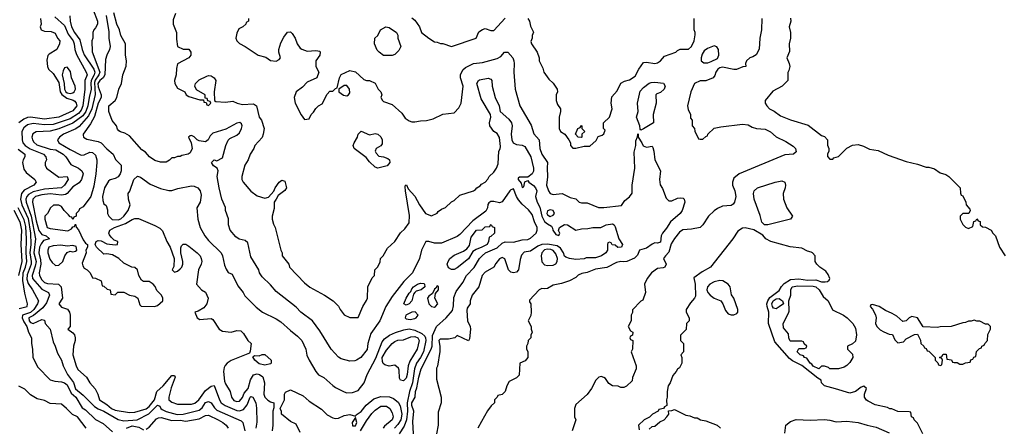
# Model space of a CAD drawing. Header units: inches. Extents: x 1793389 to 1900389, y 320802 to 470796.
# Tile 232 of 256: x 1841554 to 1848524, y 384276 to 387161. Entities that reach past the tile are written whole.
import ezdxf

# ---------------------------------------------------------------- set-up
doc = ezdxf.new("R2010")
doc.units = ezdxf.units.IN
doc.header["$MEASUREMENT"] = 0
doc.layers.add('B8348', color=7, linetype='Continuous')

msp = doc.modelspace()

# ---------------------------------------------------------------- linework, layer by layer
at = {"layer": 'B8348', "color": 2}
for points, elevation in [([(1842073, 387230), (1842104.9, 387150), (1842104, 387130), (1842090, 387102), (1842078, 387090), (1842071.3, 387070), (1842071, 387030), (1842064.7, 387010), (1842065.8, 386934.2), (1842120.2, 386790), (1842114.7, 386770), (1842088, 386732), (1842083.5, 386716.5), (1842088.6, 386631.4), (1842065, 386530), (1842040.8, 386479.2), (1841974.5, 386405.5), (1841951, 386389), (1841864.9, 386350), (1841836.3, 386330), (1841820.7, 386310), (1841830.8, 386290), (1841910, 386241.1), (1841990, 386202.8), (1842010, 386204.7), (1842050, 386222.8), (1842070, 386221), (1842090, 386202), (1842099.1, 386170), (1842099.1, 386150), (1842092, 386070), (1842077.7, 385982.2), (1842057.3, 385910), (1842003.6, 385836.4), (1841978, 385822), (1841972.7, 385807.3), (1841954, 385790), (1841954, 385770), (1841938, 385762), (1841930, 385746), (1841922, 385762), (1841910, 385766), (1841900.4, 385780.4), (1841868, 385810), (1841850, 385838), (1841830, 385848), (1841792.7, 385847.3), (1841771.6, 385828.4), (1841750, 385788), (1841732, 385770), (1841731.3, 385750), (1841747.3, 385690), (1841770, 385683.1), (1841894.6, 385665.4), (1841920.4, 385679.6), (1841930, 385694), (1841942, 385698), (1841950, 385714), (1841952.7, 385692.7), (1841970, 385674), (1842002, 385602), (1842019.6, 385579.6), (1842034, 385570), (1842034, 385550), (1842022, 385530), (1842024.7, 385510), (1841996.9, 385436.9), (1841999.8, 385419.8), (1842010, 385402), (1842032, 385390), (1842052, 385370), (1842070, 385334), (1842090, 385332), (1842130, 385312), (1842138, 385278), (1842150, 385274), (1842172.7, 385252.7), (1842194, 385250), (1842198, 385218), (1842230, 385214), (1842248.4, 385231.6), (1842290, 385232), (1842330, 385211), (1842370, 385204.7), (1842390.9, 385190.9), (1842403.6, 385143.6), (1842412.7, 385132.7), (1842508.9, 385131.1), (1842530, 385138), (1842568, 385170), (1842568, 385190), (1842558, 385210), (1842524.7, 385244.7), (1842513.6, 385273.6), (1842498, 385290), (1842470, 385308.7), (1842430, 385308), (1842416.4, 385316.4), (1842398, 385350), (1842388, 385390), (1842370, 385408), (1842348.4, 385408.4), (1842290, 385438), (1842255.3, 385470), (1842210, 385497.2), (1842170, 385504), (1842150, 385502), (1842098, 385550), (1842088, 385570), (1842095.3, 385590), (1842110, 385598.8), (1842130, 385594.8), (1842170, 385574.8), (1842230, 385566.8), (1842246, 385570), (1842248, 385590), (1842221.5, 385601.5), (1842201, 385621), (1842190, 385639), (1842185.1, 385650), (1842192.3, 385670), (1842225.2, 385690), (1842302, 385718), (1842350, 385747.3), (1842370, 385754.8), (1842394.4, 385754.4), (1842510, 385704.7), (1842545.4, 385685.4), (1842565.4, 385665.4), (1842594.8, 385590), (1842618.8, 385550), (1842647.3, 385470), (1842645.4, 385414.6), (1842634, 385390), (1842650, 385374), (1842670, 385382), (1842690, 385398), (1842702, 385410), (1842708.7, 385430), (1842709, 385450), (1842694, 385510), (1842694.6, 385545.4), (1842700.2, 385559.8), (1842710, 385572), (1842730, 385572), (1842750, 385558), (1842810, 385511), (1842830.4, 385490.4), (1842838.8, 385470), (1842842.8, 385450), (1842838.8, 385430), (1842820.7, 385390), (1842804.7, 385290), (1842842, 385250), (1842870, 385231.3), (1842888.2, 385190), (1842879.3, 385150), (1842858, 385122), (1842818, 385098), (1842794, 385090), (1842811.1, 385051.1), (1842830, 385038), (1842910, 385046.8), (1842919.9, 385039.9), (1842966.4, 384970), (1842990, 384956.5), (1843050, 384950.3), (1843090, 384962), (1843118.3, 384958.3), (1843139, 384939), (1843170, 384891.3), (1843191.3, 384870), (1843185.4, 384814.6), (1843179.8, 384800.2), (1843050, 384748), (1843023.1, 384730), (1843007.5, 384712.5), (1843001.6, 384698.4), (1842997.3, 384670), (1843003.2, 384603.2), (1843010, 384582.8), (1843044.9, 384530), (1843053.4, 384490), (1843070, 384466), (1843090, 384459.3), (1843110, 384461.6), (1843130, 384487.3), (1843142.7, 384517.3), (1843171.6, 384550), (1843188.6, 384611.4), (1843210, 384648.2), (1843234.9, 384654.9), (1843250.5, 384650.5), (1843274, 384634), (1843287.7, 384590), (1843283, 384510), (1843288.2, 384490), (1843310, 384467.3), (1843330, 384456), (1843354, 384450), (1843352.7, 384412.7), (1843346.8, 384390), (1843346.8, 384290), (1843340.7, 384250)], 222), ([(1844340.7, 384230), (1844335.9, 384315.9), (1844344.2, 384390), (1844329.3, 384430), (1844329.3, 384450), (1844353, 384490), (1844355.8, 384530), (1844365.4, 384554.6), (1844379.6, 384630), (1844396.5, 384690), (1844467.6, 384830), (1844472.6, 384850), (1844475.2, 384924.8), (1844504, 384990), (1844573.4, 385050), (1844616.8, 385103.2), (1844625.4, 385134.6), (1844626.4, 385193.6), (1844642.5, 385237.5), (1844690, 385301.2), (1844716.3, 385350), (1844770, 385406.6), (1844808.5, 385470), (1844826.7, 385490), (1844852.4, 385510), (1844932.9, 385547.1), (1844970, 385579.7), (1844990, 385589.7), (1845050, 385586.6), (1845110, 385602.4), (1845150, 385606), (1845170, 385614.3), (1845210.4, 385650), (1845218, 385670), (1845216.5, 385690), (1845197.4, 385730), (1845180.9, 385780.9), (1845155.2, 385815.2), (1845110, 385855.8), (1845085.6, 385885.6), (1845070.3, 385910), (1845050, 385962.8), (1845030, 385957.3), (1845022.7, 385950), (1844970, 385870.5), (1844950, 385865.7), (1844910, 385874.6), (1844890, 385874.3), (1844874.5, 385865.5), (1844867.2, 385852.8), (1844866.2, 385830), (1844854.7, 385805.3), (1844761.8, 385738.2), (1844670, 385641), (1844650, 385626), (1844540.4, 385579.6), (1844490, 385578), (1844450, 385591.3), (1844430, 385592), (1844399, 385530), (1844384, 385470), (1844334, 385370), (1844273.1, 385306.9), (1844190, 385201), (1844145.2, 385130), (1844103.7, 385030), (1844040.1, 384939.9), (1844019.5, 384870), (1844013.6, 384826.4), (1843969.1, 384770.9), (1843938, 384750), (1843925.4, 384745.4), (1843890, 384744.7), (1843830, 384761), (1843810, 384771.3), (1843758, 384830), (1843679.3, 384959.3), (1843626, 385030), (1843544.7, 385090), (1843510, 385126), (1843370, 385236), (1843330, 385284.7), (1843270, 385341), (1843251, 385370), (1843246, 385390), (1843190, 385482), (1843170, 385582), (1843150, 385598), (1843106.4, 385606.4), (1843083.5, 385623.5), (1843044.7, 385670), (1843032, 385710), (1843031.1, 385751.1), (1843011.3, 385810), (1843010.9, 385830.9), (1842984.7, 385890), (1842966, 385970), (1842951.3, 386050), (1842958, 386090), (1842950.9, 386110.9), (1842925.4, 386125.4), (1842912, 386150), (1842930, 386168), (1842950, 386162), (1842990, 386182), (1843013.4, 386270), (1843030, 386308.7), (1843040.5, 386319.5), (1843090, 386343.7), (1843110, 386359.3), (1843123.8, 386390), (1843127.7, 386410), (1843124, 386424), (1843112.8, 386432.8), (1843090, 386428), (1843014.2, 386385.8), (1842922, 386358), (1842901.2, 386338.8), (1842888.7, 386310), (1842870, 386296), (1842824, 386304), (1842810.7, 386310.7), (1842790, 386331.3), (1842770, 386342), (1842760.4, 386339.6), (1842748.7, 386330), (1842768, 386290), (1842775.3, 386250), (1842760.4, 386219.6), (1842746, 386210), (1842701.2, 386198.8), (1842690, 386192), (1842670, 386192), (1842650, 386182), (1842630, 386182), (1842614, 386166), (1842590, 386152), (1842550, 386151.3), (1842510, 386164.7), (1842472, 386190), (1842443.6, 386223.6), (1842419.6, 386239.6), (1842330, 386338), (1842298, 386358), (1842267.1, 386367.1), (1842255.3, 386375.3), (1842246, 386386), (1842238, 386410), (1842207.3, 386447.3), (1842184.7, 386510), (1842184.7, 386550), (1842230.4, 386589.6), (1842242, 386610), (1842255.5, 386670), (1842273.4, 386710), (1842282.8, 386770), (1842307.1, 386832.9), (1842310.8, 386870), (1842304, 386910), (1842302.8, 386990), (1842270.7, 387050), (1842260.7, 387090), (1842241.6, 387130), (1842220.5, 387210)], 230), ([(1842656, 387204), (1842641.4, 387158.6), (1842640.7, 387130), (1842662.8, 387070), (1842662.8, 387022.8), (1842672, 386972), (1842710, 386952), (1842750, 386951.3), (1842764.7, 386930), (1842764.7, 386910), (1842752, 386890), (1842671, 386849), (1842664, 386816), (1842662, 386770), (1842650.6, 386730), (1842653, 386710), (1842670, 386676), (1842722, 386650), (1842732, 386630), (1842750, 386618), (1842830, 386594), (1842854, 386594), (1842858, 386578), (1842874, 386574), (1842878, 386558), (1842890, 386554), (1842906, 386570), (1842902, 386582), (1842886, 386586), (1842882, 386602), (1842866, 386606), (1842866, 386630), (1842805.2, 386665.2), (1842794, 386690), (1842799, 386710), (1842825.1, 386734.9), (1842878, 386762), (1842890, 386765.5), (1842910, 386763), (1842930.4, 386750.4), (1842941.6, 386730), (1842931.3, 386650), (1842934, 386590), (1842942, 386582), (1843010, 386578), (1843063.6, 386583.6), (1843094, 386570), (1843130, 386561), (1843210, 386564.9), (1843231, 386550), (1843250, 386472), (1843264.7, 386450), (1843284.7, 386390), (1843278, 386350), (1843270, 386328), (1843218, 386270), (1843210.7, 386249.3), (1843184.7, 386210), (1843171.3, 386170), (1843147.3, 386130), (1843126.8, 386050), (1843127.3, 386030), (1843136, 386010), (1843190, 385946), (1843235.3, 385915.3), (1843290, 385898), (1843314.6, 385905.4), (1843352.9, 385947.1), (1843361.2, 385970), (1843390, 386010.7), (1843410, 386024), (1843430, 386018), (1843443, 385970), (1843430, 385952.7), (1843382.5, 385917.5), (1843370.5, 385889.5), (1843356, 385870), (1843354.4, 385825.6), (1843341, 385770), (1843341, 385750), (1843350, 385714), (1843362, 385690), (1843402, 385530), (1843411.3, 385510), (1843412, 385490), (1843458, 385430), (1843464.7, 385410), (1843570, 385298), (1843607.5, 385267.5), (1843712, 385210), (1843772, 385170), (1843810, 385134), (1843822, 385110), (1843851.1, 385071.1), (1843890, 385052), (1843950, 385054), (1843982, 385130), (1844010, 385174), (1844015.3, 385190), (1844018, 385270), (1844050, 385334), (1844066, 385350), (1844068, 385390), (1844088.4, 385411.6), (1844106, 385446), (1844108, 385470), (1844128, 385490), (1844156.4, 385543.6), (1844208.4, 385591.6), (1844248.9, 385651.1), (1844280.4, 385679.6), (1844310, 385722), (1844313.8, 385773.8), (1844284, 385950), (1844282, 385978), (1844286, 385990), (1844291, 385991), (1844304.7, 385964.7), (1844350.6, 385910.6), (1844384, 385850), (1844426, 385790), (1844470, 385772), (1844508.4, 385791.6), (1844516.4, 385803.6), (1844540.2, 385819.8), (1844568.9, 385831.1), (1844610, 385872), (1844630, 385882), (1844670, 385918), (1844766, 385950), (1844780.4, 385959.6), (1844788.9, 385971.1), (1844814.6, 385985.4), (1844823.1, 385996.9), (1844848.4, 386011.6), (1844868.4, 386031.6), (1844878, 386050), (1844910, 386082), (1844928.7, 386110), (1844940.4, 386139.6), (1844945.2, 386230), (1844954, 386246), (1844956.6, 386263.4), (1844950, 386326), (1844934.6, 386354.6), (1844910, 386368.7), (1844881.2, 386410), (1844879.3, 386430), (1844889.5, 386470), (1844887, 386490), (1844820.1, 386600.1), (1844789.6, 386710), (1844801.2, 386730), (1844810, 386734.9), (1844870, 386747.3), (1844890, 386738.8), (1844896.3, 386730), (1844899.1, 386690), (1844920.5, 386610), (1844947.3, 386550), (1844956, 386510), (1845016.5, 386456.5), (1845034.9, 386430), (1845040.4, 386410), (1845032.4, 386350), (1845038, 386310), (1845047.7, 386290), (1845070, 386276.4), (1845110, 386272), (1845130, 386262.4), (1845173.4, 386190), (1845190.5, 386110), (1845190.4, 386089.6), (1845181, 386070), (1845150, 386046), (1845092.7, 386047.3), (1845082, 386038), (1845082, 386030), (1845104.5, 386004.5), (1845110, 385974), (1845122, 385978), (1845130, 386014), (1845150, 386022), (1845158, 386010), (1845190, 385987.7), (1845205.5, 385970), (1845214.4, 385950), (1845204.7, 385910), (1845217.3, 385870), (1845235.1, 385835.1), (1845251.2, 385770), (1845270, 385732.7), (1845290, 385714.9), (1845318.8, 385698.8), (1845326, 385686), (1845326.8, 385670), (1845350, 385641), (1845370, 385634), (1845378, 385650), (1845368.7, 385668.7), (1845375.3, 385690), (1845410, 385710.6), (1845432, 385710), (1845490, 385671.3), (1845530, 385681), (1845576.5, 385683.5), (1845610.7, 385690.7), (1845668.9, 385691.1), (1845706, 385710), (1845750, 385714.8), (1845762, 385710), (1845770, 385694), (1845796, 385610), (1845822, 385570), (1845814, 385550), (1845789.1, 385549.1), (1845770, 385566), (1845747.3, 385567.3), (1845742, 385582), (1845730, 385586), (1845718, 385582), (1845714, 385570), (1845714, 385530), (1845702, 385510), (1845672, 385490), (1845630, 385476), (1845564.5, 385475.5), (1845549.3, 385469.3), (1845490, 385462.7), (1845446, 385470), (1845420.2, 385480.2), (1845410, 385488), (1845403.7, 385510), (1845383, 385543), (1845359.2, 385559.2), (1845290.9, 385570.9), (1845250, 385568.7), (1845221.1, 385558.9), (1845170, 385522), (1845125.4, 385514.6), (1845106.4, 385493.6), (1845096, 385464), (1845086, 385390), (1845070, 385374), (1845050, 385369.4), (1845030, 385374), (1845014, 385390), (1844988.4, 385468.4), (1844970, 385478), (1844950, 385468), (1844924.5, 385435.5), (1844910.5, 385409.5), (1844850, 385373.2), (1844827.3, 385350), (1844804.7, 385270), (1844756, 385210), (1844742, 385170), (1844742, 385150), (1844721, 385119), (1844718, 385102), (1844724.4, 385030), (1844742, 384990), (1844745.5, 384970), (1844738.8, 384901.2), (1844730, 384888), (1844650, 384926), (1844634, 384910), (1844590, 384899), (1844530, 384899.3), (1844522, 384890), (1844528.5, 384850), (1844528.5, 384811.5), (1844511.1, 384708.9), (1844504.7, 384695.3), (1844503.6, 384616.4), (1844538, 384490), (1844538, 384450), (1844516.9, 384383.1), (1844516, 384290), (1844504.7, 384230)], 234), ([(1841700.5, 387170), (1841706, 387130), (1841698.8, 387110), (1841706.8, 387090), (1841730, 387078.8), (1841776.9, 387076.9), (1841804.7, 387064.7), (1841822, 387030), (1841838, 387010), (1841836, 386990), (1841816, 386950), (1841762.5, 386917.5), (1841753.4, 386906.6), (1841744.9, 386875.1), (1841750.6, 386830.6), (1841758, 386810), (1841790, 386779.1), (1841830, 386716.4), (1841841.1, 386650), (1841851.4, 386631.4), (1841886.4, 386606.4), (1841932, 386592.1), (1841943.7, 386583.7), (1841954.3, 386570), (1841957.7, 386550), (1841930, 386515.8), (1841830, 386469.8), (1841730, 386457.2), (1841630, 386471.1), (1841610, 386468.5), (1841583.2, 386456.8), (1841548.1, 386431.9)], 210), ([(1841802, 387182), (1841870, 387120.4), (1841898, 387058), (1841933.1, 387010), (1841940.3, 386990), (1841943.7, 386950), (1841954.8, 386914.8), (1842025.5, 386790), (1842030.4, 386770), (1842014, 386730), (1842015.3, 386670), (1842000.7, 386550), (1841990, 386519.6), (1841970, 386496.8), (1841910, 386458.2), (1841790, 386419.8), (1841730, 386415.8), (1841650, 386425.1), (1841610, 386416.4), (1841583.6, 386396.4), (1841569.1, 386370), (1841570.2, 386310.2), (1841577, 386290), (1841592.2, 386270), (1841627.3, 386247.3), (1841722, 386210), (1841739.1, 386190), (1841742.8, 386170), (1841734.8, 386150), (1841734, 386130), (1841744, 386110), (1841830, 386047.3), (1841890.4, 386050.4), (1841897.3, 386030), (1841870, 385989.6), (1841850, 385969.7), (1841730, 385960.3), (1841650, 385942.3), (1841615.6, 385924.4), (1841603.6, 385910), (1841597.2, 385890), (1841598.8, 385870), (1841635.7, 385770), (1841666.5, 385610), (1841654.2, 385510), (1841669.3, 385449.3), (1841664.1, 385415.9), (1841642, 385350), (1841644.6, 385330), (1841710, 385253.7), (1841757.3, 385230), (1841763.8, 385210), (1841743, 385157), (1841718.5, 385121.5), (1841651.8, 385068.2), (1841619.6, 385050), (1841622, 385030), (1841630, 385018.7), (1841650, 385010.3), (1841710, 385038.8), (1841730, 385034), (1841734, 385010), (1841770.6, 384970), (1841790, 384882), (1841806, 384850), (1841821.1, 384801.1), (1841850.7, 384750), (1841862, 384710), (1841893.4, 384650), (1841933.6, 384593.6), (1841948.8, 384548.8), (1842003.5, 384503.5), (1842082.7, 384422.7), (1842110, 384406), (1842150.6, 384390), (1842250, 384332), (1842290, 384322.6), (1842385.2, 384330), (1842467.7, 384372.3), (1842530, 384432.4), (1842545.2, 384425.2), (1842553.4, 384410), (1842563, 384403), (1842590, 384388.9), (1842667.5, 384367.5), (1842711.8, 384368.2), (1842823.3, 384396.7), (1842846.1, 384413.9), (1842870, 384450.4), (1842890, 384458.7), (1842910, 384448.4), (1842933, 384413), (1842950, 384398), (1843121.7, 384321.7), (1843133, 384310), (1843148.4, 384250)], 214), ([(1841908, 387188), (1841910.5, 387149.5), (1841919.6, 387110), (1841941.5, 387070), (1841978.5, 387018.5), (1841995.2, 386950), (1842010, 386913), (1842077.6, 386810), (1842086.2, 386790), (1842082, 386770), (1842060.9, 386730), (1842057.5, 386710), (1842060.2, 386670), (1842044.6, 386610), (1842036.8, 386550), (1842022.3, 386510), (1842000, 386480), (1841930, 386427.4), (1841830, 386388.4), (1841770, 386372.4), (1841670, 386367.3), (1841647, 386353), (1841640.5, 386330), (1841643.8, 386310), (1841653.3, 386293.3), (1841675.9, 386275.9), (1841770, 386244.6), (1841810, 386238.9), (1841860.5, 386210), (1841881.6, 386190), (1841916.1, 386136.1), (1841969, 386109), (1841994, 386090), (1842002, 386070), (1841990.7, 386030), (1841973.8, 386006.2), (1841930, 385978.4), (1841890.4, 385930), (1841876.9, 385923.1), (1841850, 385919.8), (1841770, 385927.7), (1841710, 385922), (1841665.5, 385910), (1841645.7, 385890), (1841643.6, 385870), (1841670, 385737.3), (1841690, 385668.2), (1841710, 385639.5), (1841742, 385630), (1841764.7, 385610), (1841723, 385597), (1841704.7, 385575.3), (1841694.4, 385550), (1841689.2, 385510), (1841701.4, 385461.4), (1841703.8, 385430), (1841692, 385370), (1841693.7, 385350), (1841710, 385319.3), (1841730, 385300.3), (1841750, 385294), (1841828.5, 385288.5), (1841847.7, 385270), (1841856.3, 385190), (1841830.8, 385150), (1841850, 385126), (1841892.8, 385112.8), (1841906.8, 385090), (1841911.1, 385068.9), (1841912, 384990), (1841894, 384970), (1841930, 384944.7), (1841941, 384930), (1841947.3, 384910), (1841947.3, 384890), (1841934.8, 384850), (1841930.6, 384790), (1841952.7, 384710), (1841965.7, 384685.7), (1842026.8, 384630), (1842050.5, 384590.5), (1842088.5, 384548.5), (1842107.7, 384510), (1842118.8, 384470), (1842170, 384437.6), (1842203.8, 384410), (1842230, 384398), (1842330, 384381.3), (1842370, 384384.2), (1842450, 384407.8), (1842470, 384424), (1842508.4, 384470), (1842525.6, 384530), (1842569.6, 384570), (1842630, 384642.8), (1842650, 384642), (1842653.4, 384630), (1842625.7, 384554.3), (1842608.8, 384490), (1842610.4, 384470.4), (1842630, 384453), (1842670, 384439.3), (1842770, 384439.5), (1842794.2, 384445.8), (1842822.4, 384470), (1842870, 384535.5), (1842910, 384566.8), (1842930, 384572), (1842968.2, 384470), (1842980.5, 384450), (1843009.2, 384429.2), (1843090, 384396), (1843110, 384393.4), (1843137, 384403), (1843164.6, 384435.4), (1843184.5, 384490), (1843190, 384494.4), (1843204.7, 384490), (1843224.9, 384450), (1843230.5, 384410.5), (1843233.2, 384313.2), (1843225.5, 384270)], 218), ([(1842166.3, 387190), (1842184.7, 387075.3), (1842184.4, 387030), (1842194, 386970), (1842190.7, 386950), (1842170, 386908.7), (1842160.9, 386879.1), (1842157.4, 386770), (1842144.2, 386750), (1842120.3, 386730), (1842108.1, 386710), (1842110, 386684.9), (1842130.4, 386630), (1842130.3, 386610), (1842110, 386569.4), (1842084, 386476), (1842055.6, 386424.4), (1842004, 386350), (1842004, 386344), (1842006, 386330), (1842030, 386314), (1842110, 386299.5), (1842130, 386288.4), (1842170, 386247.7), (1842216, 386210), (1842231.1, 386171.1), (1842271.3, 386130), (1842271, 386090), (1842266, 386070), (1842250, 386049.2), (1842230, 386037.2), (1842193.7, 386026.3), (1842183, 386017), (1842153.4, 385970), (1842140.4, 385910), (1842141.3, 385881.3), (1842150, 385858), (1842166, 385846), (1842174.8, 385814.8), (1842176.3, 385790), (1842184.9, 385770), (1842207.7, 385747.8), (1842250, 385745), (1842270, 385752), (1842291.2, 385770), (1842321.6, 385810), (1842336, 385850), (1842324, 385890), (1842322, 385930), (1842332.7, 385947.3), (1842361.2, 386030), (1842387, 386053), (1842410, 386046), (1842476.8, 385996.8), (1842550, 385966), (1842610, 385951), (1842631.6, 385951.6), (1842672.9, 385967.1), (1842770, 385984.9), (1842790, 385982), (1842814, 385970), (1842830.6, 385950), (1842838.8, 385918.8), (1842830.4, 385869.6), (1842807.3, 385830), (1842814, 385750), (1842830.7, 385690), (1842864, 385630), (1842890, 385598.8), (1842980.5, 385510), (1842990.5, 385490), (1843004.1, 385424.1), (1843014.8, 385394.8), (1843030, 385372), (1843058.8, 385358.8), (1843098, 385278), (1843136, 385230), (1843147.5, 385207.5), (1843227.1, 385127.1), (1843272, 385090), (1843370, 385042.8), (1843402.5, 385022.5), (1843470, 384961), (1843521.4, 384921.4), (1843550, 384891.3), (1843578.8, 384830), (1843587.5, 384787.5), (1843602.8, 384750), (1843650.5, 384670.5), (1843668.1, 384648.1), (1843707.9, 384627.9), (1843770, 384571), (1843790, 384558.8), (1843850, 384526), (1843870, 384521), (1843910, 384522.8), (1843950, 384536), (1843992, 384590), (1844014.5, 384650), (1844075, 384765), (1844119.7, 384880.3), (1844137.4, 384902.6), (1844172.7, 384927.3), (1844213.1, 384946.9), (1844274, 384966), (1844310, 384972), (1844350, 384963.1), (1844400.4, 384940.4), (1844421.6, 384921.6), (1844427.4, 384910), (1844429.1, 384890), (1844411.3, 384810), (1844390.1, 384769.9), (1844362, 384730), (1844348.2, 384690), (1844334.7, 384590), (1844313.7, 384530), (1844296.8, 384450), (1844299.7, 384390), (1844291.7, 384328.3), (1844275, 384285), (1844240.9, 384230)], 226), ([(1843174, 387170), (1843174, 387150), (1843158, 387142), (1843154, 387130), (1843134, 387110), (1843104.7, 387095.3), (1843090, 387066), (1843082.8, 387030), (1843091.3, 387010), (1843110, 386991.3), (1843150, 386972), (1843242, 386910), (1843295.8, 386895.8), (1843330, 386870.8), (1843370, 386866.8), (1843390, 386878), (1843399, 386890), (1843389.3, 386930), (1843389.3, 386950), (1843403.6, 386996.4), (1843424.1, 387035.9), (1843450, 387072), (1843470, 387074), (1843483.6, 387063.6), (1843504.7, 387030), (1843518, 386990), (1843539.6, 386959.6), (1843550, 386952), (1843590, 386938), (1843650, 386942), (1843678, 386938), (1843682, 386930), (1843678, 386910), (1843651.3, 386870), (1843651.3, 386830), (1843671, 386790), (1843658, 386750), (1843590, 386719), (1843556.4, 386683.6), (1843510.8, 386650), (1843496, 386610), (1843504.7, 386570), (1843546.4, 386486.4), (1843570, 386454), (1843602, 386458), (1843618, 386490), (1843634.6, 386505.4), (1843650, 386532), (1843670, 386552), (1843695.3, 386564.7), (1843730, 386634), (1843750, 386654), (1843770, 386654), (1843790, 386674), (1843802, 386678), (1843818, 386750), (1843830, 386774), (1843890, 386802), (1843930.6, 386790.6), (1843990, 386738), (1844010, 386731.3), (1844031.1, 386731.1), (1844070, 386712), (1844092, 386670), (1844111.3, 386650), (1844118, 386630), (1844111, 386610), (1844121, 386590), (1844130, 386582.8), (1844190, 386561), (1844258, 386498), (1844283.5, 386463.5), (1844310, 386444.7), (1844330, 386438), (1844350, 386438), (1844390, 386446), (1844432.9, 386447.1), (1844480.2, 386459.8), (1844550, 386492), (1844630, 386502), (1844663.1, 386536.9), (1844679, 386570), (1844694, 386690), (1844675.3, 386750), (1844675.3, 386770), (1844690, 386804.7), (1844710, 386822), (1844766, 386850), (1844830, 386857.3), (1844934.6, 386885.4), (1844960.4, 386899.6), (1844986, 386930), (1845010, 386932), (1845044.7, 386890), (1845051, 386870), (1845054.8, 386850), (1845050.8, 386790), (1845061, 386670), (1845094.8, 386550), (1845173.8, 386413.8), (1845193.7, 386353.7), (1845230.7, 386310), (1845234.8, 386250), (1845251, 386210), (1845291.3, 386150), (1845287.9, 386112.1), (1845290.5, 386049.5), (1845283.8, 385990), (1845296.4, 385950), (1845310, 385930.6), (1845330, 385922.4), (1845394, 385930), (1845450, 385902), (1845490, 385892), (1845514, 385870), (1845530, 385864.7), (1845570, 385864.7), (1845651.1, 385831.1), (1845690, 385831), (1845813.6, 385846.4), (1845838, 385882), (1845870, 385906), (1845890, 385934), (1845888.9, 385988.9), (1845909.3, 386110), (1845903.1, 386223.1), (1845915.3, 386270), (1845916.4, 386303.6), (1845928, 386332), (1845929.3, 386350.7), (1845932, 386352), (1845932, 386330), (1845958, 386290), (1845967.1, 386267.1), (1845990, 386258), (1846030, 386264.7), (1846036.3, 386256.3), (1846044, 386230), (1846050.6, 386170), (1846090.6, 386090), (1846082, 386030), (1846087.5, 385992.5), (1846104.9, 385964.9), (1846130, 385897.3), (1846150, 385879.5), (1846170, 385878.4), (1846210, 385897.3), (1846230, 385901), (1846250, 385898), (1846258, 385890), (1846262.8, 385870), (1846244, 385810), (1846230.4, 385789.6), (1846160.7, 385730), (1846133.8, 385686.2), (1846104, 385650), (1846094.8, 385630), (1846090, 385586), (1846070, 385578), (1846050, 385581.2), (1846030, 385572.7), (1845990, 385542.7), (1845942, 385530), (1845926.4, 385493.6), (1845906, 385474), (1845852, 385450), (1845830, 385446.6), (1845810, 385449.4), (1845778, 385442), (1845710, 385406.6), (1845630, 385394.5), (1845570, 385372.3), (1845534.4, 385365.6), (1845507.5, 385352.5), (1845490, 385335.3), (1845446.4, 385313.6), (1845390, 385294), (1845330, 385282), (1845290, 385259), (1845270, 385255.3), (1845250, 385258), (1845231.6, 385248.4), (1845163.6, 385176.4), (1845163.6, 385163.6), (1845172, 385150), (1845174, 385090), (1845171.6, 385068.4), (1845154, 385030), (1845174, 384990), (1845174, 384970), (1845182, 384950), (1845172.7, 384927.3), (1845171.6, 384908.4), (1845154, 384890), (1845151.6, 384868.4), (1845142, 384850), (1845142, 384830), (1845151.3, 384811.3), (1845151.1, 384768.9), (1845132.7, 384747.3), (1845094, 384730), (1845090, 384646), (1845070, 384626), (1845019.6, 384600.4), (1845002, 384570), (1844991.1, 384528.9), (1844970, 384508), (1844938, 384502), (1844934, 384490), (1844914, 384470), (1844914, 384450), (1844891.6, 384428.4), (1844866.4, 384393.6), (1844822, 384318), (1844798, 384270)], 238), ([(1844330, 387174.8), (1844350, 387158), (1844384.7, 387110), (1844398, 387070), (1844450, 387031), (1844490, 387004.7), (1844510, 387002), (1844531.6, 386991.6), (1844550, 386991.3), (1844610, 386971.3), (1844786, 387030), (1844804.7, 387075.3), (1844830, 387092), (1844850, 387098), (1844890, 387084.7), (1844910, 387084.7), (1844990, 387171)], 242), ([(1845152, 387170), (1845162, 387150), (1845170, 387114), (1845191.6, 387071.6), (1845182, 387050), (1845182, 387030), (1845172.7, 387007.3), (1845178, 386990), (1845218, 386930), (1845231.3, 386890), (1845232, 386870), (1845258, 386818), (1845264.7, 386790), (1845299.6, 386739.6), (1845330, 386712), (1845358, 386670), (1845362, 386650), (1845351.6, 386628.4), (1845351, 386590), (1845360.7, 386560.7), (1845382, 386530), (1845382, 386510), (1845372, 386470), (1845372, 386390), (1845382, 386370), (1845412, 386350), (1845442, 386310), (1845452, 386290), (1845452, 386270), (1845470, 386252), (1845490, 386251), (1845550, 386264.7), (1845590, 386264.7), (1845634.6, 386305.4), (1845650, 386334), (1845676.4, 386343.6), (1845690, 386354), (1845698, 386378), (1845686, 386390), (1845686, 386430), (1845728.9, 386471.1), (1845748.7, 386530), (1845742, 386570), (1845745.6, 386614.4), (1845783.1, 386656.9), (1845809.3, 386710.7), (1845834.6, 386725.4), (1845870, 386736), (1845910, 386761), (1845936, 386810), (1845970, 386858.8), (1845990, 386861), (1846050, 386850.6), (1846070, 386856.3), (1846089.6, 386870.4), (1846118, 386902), (1846198, 386930), (1846210, 386942), (1846230, 386952), (1846287.3, 386952.7), (1846308.7, 386971.3), (1846329, 387010), (1846334.6, 387054.6), (1846335.3, 387070), (1846328.7, 387090), (1846328.4, 387168.4)], 242), ([(1846806.8, 387170), (1846805.5, 387090), (1846793, 387030), (1846787.5, 386952.5), (1846767.1, 386912.9), (1846742.8, 386897.2), (1846722, 386890), (1846698, 386870), (1846692, 386850), (1846694, 386830), (1846672.7, 386827.3), (1846628.4, 386808.4), (1846610, 386808), (1846530, 386825.2), (1846510, 386819.3), (1846496, 386810), (1846481, 386790), (1846474.8, 386765.2), (1846462, 386750), (1846410, 386729), (1846370, 386728), (1846331.3, 386708.7), (1846306, 386650), (1846282, 386550), (1846286, 386526), (1846302, 386490), (1846303.6, 386463.6), (1846314, 386450), (1846314, 386410), (1846331.6, 386391.6), (1846332.7, 386372.7), (1846358, 386318), (1846370, 386314), (1846390, 386314), (1846410, 386334), (1846422, 386338), (1846426, 386350), (1846470, 386392), (1846516.4, 386403.6), (1846670, 386421), (1846710, 386416), (1846739.8, 386399.8), (1846770, 386391), (1846830, 386386), (1846870, 386366), (1846910, 386331), (1846978, 386298), (1847030, 386264.7), (1847044.7, 386250), (1847050, 386226), (1847030.9, 386209.1), (1846970, 386205.2), (1846646, 386070), (1846610, 386039), (1846598.8, 386010), (1846600.7, 385990), (1846616.3, 385950), (1846624, 385910), (1846614, 385870), (1846604.5, 385855.5), (1846590, 385845.2), (1846530, 385841.2), (1846494.4, 385825.6), (1846470.9, 385809.1), (1846430.9, 385769.1), (1846390, 385708), (1846372, 385690), (1846310, 385677.2), (1846247.4, 385672.6), (1846223.8, 385656.2), (1846189, 385611), (1846166.1, 385573.9), (1846150, 385515.3), (1846124.7, 385490), (1846112, 385470), (1846131, 385430), (1846122, 385410), (1846110, 385404), (1846070, 385399), (1846026, 385370), (1845996, 385330), (1845978, 385290), (1845984.7, 385230), (1845964.7, 385175.3), (1845950, 385168), (1845892.7, 385107.3), (1845891.6, 385088.4), (1845882, 385070), (1845882, 385030), (1845862, 384990), (1845878, 384958), (1845894, 384950), (1845892.7, 384927.3), (1845878, 384922), (1845874, 384910), (1845878, 384898), (1845894, 384890), (1845892, 384830), (1845882, 384810), (1845918, 384710), (1845918, 384690), (1845892.7, 384627.3), (1845890, 384606), (1845850, 384568), (1845830, 384558), (1845810, 384558), (1845790, 384568), (1845750, 384568.7), (1845725.2, 384585.2), (1845700.4, 384620.4), (1845690, 384628), (1845670, 384635.3), (1845654, 384630), (1845632, 384610), (1845602, 384550), (1845570, 384508), (1845490, 384438), (1845482, 384410), (1845482, 384350), (1845491.3, 384330), (1845464.7, 384250)], 242), ([(1847011.6, 387171.6), (1847012, 387150), (1847001, 387110), (1847011, 387070), (1847011.3, 387030), (1847001, 386990), (1847003.6, 386936.4), (1846984.7, 386890), (1847002, 386850), (1847004.7, 386830), (1846999.6, 386800.4), (1846992.7, 386787.3), (1846992, 386730), (1846950.9, 386689.1), (1846885.4, 386654.6), (1846832, 386590), (1846832, 386570), (1846842, 386550), (1846862, 386530), (1846893.7, 386513.7), (1846939.8, 386479.8), (1847010, 386451), (1847134.4, 386414.4), (1847230, 386342), (1847250, 386334), (1847272, 386310), (1847272.7, 386272.7), (1847282, 386250), (1847282, 386230), (1847272, 386210), (1847272.7, 386192.7), (1847290, 386174), (1847310, 386174), (1847318, 386182), (1847350, 386192), (1847410, 386252), (1847450, 386272), (1847490, 386278), (1847526.4, 386266.4), (1847570, 386244.7), (1847630, 386236), (1847701.4, 386201.4), (1847830, 386156), (1847910, 386138.8), (1847970, 386118), (1847990, 386118), (1848030, 386104.7), (1848070, 386078), (1848110, 386064.7), (1848132, 386050), (1848211.3, 385970), (1848212.7, 385932.7), (1848218, 385918), (1848230, 385914), (1848252, 385870), (1848254, 385850), (1848279.6, 385819.6), (1848282, 385810), (1848274, 385790), (1848230, 385788), (1848212, 385770), (1848211.3, 385750), (1848230, 385712), (1848250, 385692), (1848270, 385682), (1848302, 385698), (1848308.4, 385731.6), (1848322, 385738), (1848330, 385752), (1848338, 385738), (1848352.7, 385732.7), (1848354, 385710), (1848370, 385694), (1848390, 385692), (1848432, 385670), (1848442, 385650), (1848462, 385630), (1848491, 385550), (1848531, 385490)], 246), ([(1841544.1, 386244.1), (1841590.8, 386210), (1841591.3, 386190), (1841577.3, 386170), (1841574, 386150), (1841583.8, 386103.8), (1841599.3, 386079.3), (1841661, 386030), (1841671.3, 386010), (1841654.8, 385990), (1841585, 385955), (1841566.7, 385930), (1841559.3, 385890), (1841568.4, 385850), (1841612.7, 385752.7), (1841629.4, 385650), (1841632.5, 385570), (1841625.6, 385510), (1841636, 385450), (1841635.2, 385430), (1841605.9, 385354.1), (1841604.9, 385324.9), (1841614.3, 385294.3), (1841644.4, 385250), (1841686, 385170), (1841679.5, 385150), (1841654, 385110), (1841630, 385088.4), (1841574.4, 385070), (1841570.2, 385050), (1841582, 385022), (1841604, 384990), (1841615.3, 384950), (1841638, 384910), (1841637.3, 384870), (1841644.9, 384830), (1841646.8, 384770), (1841681.4, 384701.4), (1841770, 384611.3), (1841802, 384602), (1841850, 384597.3), (1841870, 384590.5), (1841890, 384576.3), (1841917.8, 384517.8), (1841950.4, 384490), (1841994.9, 384414.9), (1842019.9, 384399.9), (1842090, 384330.6), (1842143.9, 384303.9), (1842210, 384242.8)], 210), ([(1841511.6, 385811.6), (1841555, 385730), (1841567.3, 385670), (1841562.4, 385570), (1841569.2, 385450), (1841545.4, 385350)], 202), ([(1841550, 385116.9), (1841606.8, 385130), (1841608, 385150), (1841590, 385224.7), (1841575.2, 385315.2), (1841578.6, 385370), (1841596, 385410), (1841603.8, 385450), (1841598.7, 385510), (1841601.8, 385610), (1841596.1, 385696.1), (1841584.6, 385744.6), (1841542.3, 385830)], 206), ([(1847948, 384230), (1847910, 384306), (1847886, 384330), (1847882, 384342), (1847866, 384350), (1847862, 384382), (1847850, 384386), (1847770, 384388), (1847727.3, 384407.3), (1847712.7, 384407.3), (1847696.4, 384416.4), (1847610, 384435.3), (1847560.2, 384460.2), (1847548.9, 384468.9), (1847535.3, 384490), (1847535.3, 384510), (1847548, 384550), (1847530, 384568), (1847510, 384559), (1847470.9, 384529.1), (1847430, 384517.2), (1847330, 384549.2), (1847250, 384569), (1847229, 384590), (1847228.7, 384610), (1847203.9, 384623.9), (1847090, 384714.3), (1847025.6, 384745.6), (1847003.3, 384763.3), (1846900.4, 384880.4), (1846855.1, 385010), (1846857.6, 385090), (1846844.5, 385130), (1846842.8, 385150), (1846848.8, 385171.2), (1846864.2, 385195.8), (1846930, 385244.4), (1846946.8, 385273.2), (1846965.9, 385294.1), (1847010, 385321.1), (1847070, 385327.2), (1847130, 385317.6), (1847190, 385318.7), (1847230, 385306.4), (1847255.5, 385304.5), (1847273.2, 385306.8), (1847283.1, 385316.9), (1847288.7, 385330), (1847278, 385358), (1847260.2, 385380.2), (1847218, 385410), (1847198, 385430), (1847186, 385450), (1847186, 385490), (1847166, 385510), (1847156.4, 385516.4), (1847130, 385522), (1847090, 385544), (1847007.1, 385552.9), (1846871.9, 385591.9), (1846835.3, 385610), (1846815.5, 385635.5), (1846750, 385673.2), (1846690, 385686.6), (1846670, 385686), (1846637.1, 385662.9), (1846602.8, 385610), (1846444.7, 385410), (1846384.5, 385375.5), (1846326, 385334), (1846336, 385290), (1846336.9, 385203.1), (1846332, 385190), (1846302, 385158), (1846272, 385110), (1846272, 385090), (1846292, 385050), (1846292, 385030), (1846274, 385010), (1846271.6, 384968.4), (1846232.7, 384927.3), (1846232, 384890), (1846252, 384870), (1846254, 384850), (1846254, 384810), (1846234, 384790), (1846242, 384770), (1846242, 384730), (1846223.6, 384696.4), (1846211.6, 384688.4), (1846202, 384670), (1846176.9, 384643.1), (1846158, 384590), (1846144.7, 384570), (1846138, 384530), (1846138, 384490), (1846132, 384470), (1846134, 384430), (1846118, 384422), (1846112, 384408), (1846078, 384402), (1846074, 384390), (1846034, 384370), (1846011.6, 384348.4), (1845974, 384330), (1845934, 384290), (1845938, 384258)], 246), ([(1842024.9, 384270), (1841962, 384350), (1841927.6, 384367.6), (1841886, 384410), (1841850, 384438.8), (1841770, 384445.5), (1841730, 384464.9), (1841678.5, 384478.5), (1841630, 384506), (1841590, 384546), (1841547.5, 384567.5)], 206), ([(1843540.2, 384240.2), (1843510, 384298), (1843470, 384318), (1843408, 384370), (1843407.3, 384387.3), (1843398, 384410), (1843428, 384470), (1843428, 384510), (1843436.4, 384523.6), (1843470, 384542), (1843559.8, 384499.8), (1843602, 384462), (1843690, 384404.7), (1843730, 384364.7), (1843770, 384342), (1843790, 384338), (1843810, 384341), (1843850, 384358.8), (1843890, 384366), (1843930, 384354), (1843936.4, 384363.6), (1843970, 384386.8), (1844007, 384433), (1844061.7, 384478.3), (1844110, 384494.4), (1844172.2, 384492.2), (1844199.9, 384479.9), (1844233.4, 384453.4), (1844247.3, 384427.3), (1844259.6, 384370), (1844251.6, 384328.4), (1844230, 384294.7), (1844207.4, 384270)], 222), ([(1843965.4, 384250), (1844010, 384322), (1844047.2, 384372.8), (1844070, 384396.3), (1844110, 384426), (1844150, 384426), (1844173, 384410), (1844190, 384378), (1844197.1, 384350), (1844190.4, 384330), (1844136.3, 384283.7), (1844126.8, 384270)], 218), ([(1842450, 384262), (1842470, 384278), (1842523.3, 384336.7), (1842536.9, 384343.1), (1842555.3, 384344.7), (1842630, 384324.9), (1842690, 384327.4), (1842730, 384319.6), (1842824.2, 384335.8), (1842870, 384359.1), (1842890, 384362), (1842958.8, 384330), (1842990.8, 384310), (1843016, 384290), (1843030.6, 384270.6)], 210), ([(1846010, 384262), (1846030, 384282), (1846050, 384284.7), (1846084.7, 384315.3), (1846115.3, 384330), (1846135.3, 384350), (1846148, 384370), (1846147.3, 384392.7), (1846170, 384394), (1846190, 384402), (1846270, 384362), (1846296.9, 384356.9), (1846330, 384342), (1846350, 384342), (1846374, 384330), (1846410, 384322), (1846491, 384291), (1846514, 384270)], 246), ([(1842309.3, 384270), (1842350, 384285.5), (1842398, 384278), (1842430, 384258.8)], 210), ([(1846970, 384234), (1846978, 384290), (1847010, 384318), (1847050.9, 384330.9), (1847150, 384327.3), (1847250, 384330.8), (1847290, 384326.8), (1847333.7, 384313.7), (1847410, 384318.8), (1847490, 384311), (1847554, 384290), (1847616.9, 384276.9), (1847710, 384238)], 246)]:
    msp.add_lwpolyline(points, dxfattribs=dict(at, elevation=elevation))
for points, elevation in [([(1844130, 386908), (1844098, 386930), (1844084.7, 386944.7), (1844065.2, 386990), (1844068.7, 387030), (1844088.7, 387050), (1844108, 387090), (1844146, 387110), (1844170, 387104.7), (1844221, 387070), (1844230, 387052), (1844230.7, 387030), (1844251, 386970), (1844238, 386942), (1844210, 386915.3), (1844190, 386908)], 238), ([(1846470, 386975.1), (1846422.4, 386957.6), (1846399.8, 386940.2), (1846384.1, 386915.9), (1846377.3, 386890), (1846378.8, 386870), (1846396.3, 386856.3), (1846424.5, 386855.5), (1846450, 386864), (1846494, 386886), (1846503.7, 386910), (1846499.7, 386950), (1846490, 386969.3)], 242), ([(1841890, 386824), (1841870, 386819), (1841860.4, 386799.6), (1841854, 386770), (1841869.3, 386710), (1841870.3, 386670), (1841880.3, 386650), (1841890, 386642.4), (1841910, 386639), (1841930, 386643.7), (1841938.4, 386650), (1841949.6, 386670), (1841947, 386690), (1841921.6, 386750), (1841913.3, 386793.3)], 214), ([(1845950, 386378), (1845945.2, 386385.2), (1845942.7, 386410), (1845920.9, 386470), (1845931.8, 386510), (1845927.3, 386570), (1845945.3, 386654.7), (1845970, 386680.7), (1846009.7, 386710.4), (1846023.9, 386716.1), (1846050, 386719.3), (1846112.1, 386712.1), (1846124, 386690), (1846116.3, 386670), (1846090, 386646), (1846063.5, 386636.5), (1846058, 386630), (1846059.3, 386570), (1846038.7, 386490), (1846040.7, 386430), (1845970, 386389)], 238), ([(1843870, 386695.3), (1843850, 386695.3), (1843814, 386670), (1843814, 386650), (1843847.1, 386627.1), (1843870, 386622.8), (1843882, 386630), (1843890, 386642), (1843889, 386670)], 238), ([(1844030, 386344.7), (1844070, 386356), (1844090, 386350.8), (1844110, 386330.8), (1844120.5, 386310), (1844118.8, 386281.2), (1844110, 386269), (1844078, 386250), (1844071.3, 386230), (1844076.9, 386216.9), (1844096, 386196), (1844130, 386190.8), (1844159.5, 386179.5), (1844170.8, 386170), (1844174.8, 386150), (1844154.2, 386125.8), (1844090, 386109), (1844070, 386118), (1844030, 386155.3), (1844006.3, 386186.3), (1843922, 386250), (1843915.3, 386270), (1843922, 386290), (1843944, 386330), (1843949.2, 386350.8), (1843970, 386371.3)], 234), ([(1845530, 386328), (1845508.4, 386328.4), (1845488, 386350), (1845506, 386390), (1845522, 386398), (1845530, 386412), (1845534, 386410), (1845534, 386390), (1845554, 386370), (1845534, 386350), (1845534, 386330)], 242), ([(1846850, 385708.2), (1846825.2, 385710), (1846808.5, 385728.5), (1846795.6, 385775.6), (1846752.3, 385890), (1846749.6, 385930), (1846753.2, 385950), (1846778, 385970), (1846902, 386010), (1846950, 386019.3), (1846970.2, 386010.2), (1846974.9, 385990), (1846972.7, 385970), (1846958, 385930), (1846960.5, 385890), (1846984.9, 385830), (1847024, 385770), (1847010, 385749.6)], 242), ([(1845310, 385814.3), (1845290, 385809), (1845285.5, 385790), (1845290, 385780.5), (1845310, 385769), (1845330, 385778), (1845340.7, 385790), (1845331.1, 385811.1)], 238), ([(1844610, 385392.3), (1844590, 385405.2), (1844580.5, 385430), (1844586.3, 385450), (1844599.6, 385470), (1844630, 385494), (1844696.6, 385523.4), (1844720.2, 385539.8), (1844737.2, 385562.8), (1844750, 385622), (1844788.7, 385670), (1844827.3, 385672.7), (1844850, 385694), (1844882, 385698), (1844886, 385710), (1844892, 385712), (1844898, 385698), (1844914, 385690), (1844914, 385650), (1844890, 385626), (1844878, 385622), (1844872, 385590), (1844862, 385570), (1844824.7, 385550), (1844784.5, 385535.5), (1844760.5, 385519.5), (1844730, 385469.3), (1844650, 385403.7), (1844630, 385392.3)], 226), ([(1841845.1, 385565.1), (1841790, 385560.5), (1841760.7, 385550), (1841753.4, 385530), (1841753.4, 385510), (1841766.4, 385466.4), (1841783, 385443), (1841804.5, 385424.5), (1841810, 385421), (1841830, 385422.8), (1841859, 385450), (1841874, 385490), (1841890, 385512), (1841910, 385522), (1841930, 385518), (1841950, 385522), (1841958, 385530), (1841954.6, 385554.6), (1841930, 385562), (1841890, 385559)], 222), ([(1845290, 385536.8), (1845268, 385532), (1845250.2, 385509.8), (1845246.5, 385490), (1845250, 385446.8), (1845270, 385426), (1845290, 385422), (1845330, 385424.2), (1845350, 385434), (1845359.3, 385450), (1845361.1, 385470), (1845350, 385503.6), (1845330, 385527.2), (1845313.7, 385533.7)], 238), ([(1846510, 385314), (1846470, 385305.1), (1846439.3, 385290), (1846422.6, 385270), (1846418.7, 385250), (1846425.3, 385230), (1846441.6, 385210), (1846470, 385190.5), (1846518, 385170), (1846530.8, 385150.8), (1846550, 385102), (1846570, 385078), (1846590, 385071.3), (1846608.4, 385071.6), (1846630, 385082), (1846638, 385090), (1846638, 385110), (1846608.9, 385188.9), (1846593.6, 385213.6), (1846582.7, 385270), (1846569.3, 385290), (1846532.2, 385312.2)], 250), ([(1844290, 385139.3), (1844274, 385150), (1844290, 385191), (1844310, 385224.7), (1844322.7, 385237.3), (1844330, 385256), (1844341.2, 385270), (1844369, 385290), (1844390, 385295.5), (1844414.2, 385294.2), (1844418.8, 385290), (1844420.7, 385270), (1844396, 385250), (1844360.9, 385239.1), (1844350.4, 385229.6), (1844341.4, 385218.6), (1844330.6, 385170), (1844310, 385149.5)], 226), ([(1844510, 385278), (1844499.8, 385260.2), (1844490, 385254), (1844476, 385224), (1844450, 385204), (1844440.7, 385190), (1844451.3, 385150), (1844470, 385131.3), (1844490, 385127.3), (1844498, 385130), (1844513.2, 385150), (1844493.2, 385190), (1844497.2, 385222.8), (1844519, 385250), (1844518, 385270)], 230), ([(1847290, 384689.3), (1847279, 384699), (1847250, 384708), (1847230, 384708), (1847210, 384689.6), (1847170, 384709.6), (1847162, 384722), (1847149.5, 384730), (1847125.6, 384765.6), (1847109, 384770), (1847102, 384782), (1847078, 384790), (1847058, 384810), (1847070, 384834), (1847110, 384834), (1847122, 384838), (1847126, 384850), (1847107.3, 384867.3), (1847102, 384882), (1847090, 384886), (1847010, 384886), (1847006, 384890), (1846998, 384910), (1846996.4, 384936.4), (1846960.4, 384980.4), (1846958, 385010), (1846997.2, 385082.8), (1847001.2, 385098.8), (1846999.3, 385170), (1847012.7, 385210), (1847013.2, 385250), (1847022.7, 385270), (1847063.5, 385276.5), (1847170, 385275.5), (1847190.4, 385270), (1847214.4, 385250), (1847241.1, 385201.1), (1847278, 385170), (1847306.9, 385106.9), (1847384.7, 385070), (1847411.9, 385051.9), (1847450.6, 385010), (1847470, 384978), (1847477.3, 384930), (1847470, 384886), (1847450, 384866), (1847414, 384850), (1847414, 384830), (1847450, 384794), (1847450.8, 384770), (1847430, 384735.3), (1847410, 384714), (1847390, 384701.2), (1847350, 384689.4)], 242), ([(1846910, 385114.7), (1846890, 385118), (1846882, 385130), (1846878.2, 385150), (1846887.8, 385170), (1846910, 385186.3), (1846930, 385187), (1846940.5, 385180.5), (1846954, 385170), (1846961, 385150), (1846930, 385128)], 242), ([(1847590, 385146), (1847578, 385142), (1847574, 385130), (1847592, 385112), (1847611.1, 385071.1), (1847616, 385050), (1847611, 385010), (1847621, 384990), (1847645.8, 384965.8), (1847670, 384951), (1847710, 384934), (1847732.7, 384932.7), (1847750, 384894), (1847770, 384874), (1847810, 384882), (1847830, 384902), (1847888.4, 384931.6), (1847910, 384934), (1847931.6, 384891.6), (1847934, 384870), (1847954, 384850), (1847958, 384838), (1847970, 384834), (1847978, 384818), (1847990, 384814), (1848034, 384770), (1848034, 384750), (1848052.7, 384732.7), (1848058, 384718), (1848070, 384714), (1848082, 384718), (1848086, 384750), (1848082, 384762), (1848066, 384770), (1848082, 384778), (1848090, 384794), (1848112.7, 384792.7), (1848118, 384758), (1848150, 384754), (1848158, 384738), (1848170, 384734), (1848190, 384734), (1848210, 384722), (1848230, 384722), (1848248.4, 384731.6), (1848282, 384738), (1848287.3, 384752.7), (1848302, 384758), (1848307.3, 384772.7), (1848322, 384778), (1848327.3, 384812.7), (1848347.3, 384832.7), (1848362, 384838), (1848366, 384850), (1848382, 384858), (1848386, 384870), (1848406, 384890), (1848408.4, 384931.6), (1848426, 384970), (1848426, 384990), (1848410, 385006), (1848390, 385006), (1848350, 385028), (1848330, 385028), (1848310, 385035.3), (1848290, 385028), (1848270, 385028), (1848250, 385018), (1848230, 385015.3), (1848148.4, 384988.4), (1848070, 384988), (1848050, 384982), (1847950, 384986), (1847908.7, 385050), (1847870, 385060.9), (1847851, 385050), (1847830, 385028.7), (1847805.2, 385025.2), (1847762, 385062), (1847730, 385082), (1847682, 385102), (1847638, 385130)], 246), ([(1844352.3, 385092.2), (1844330, 385091.2), (1844286.8, 385070), (1844282.8, 385050), (1844290, 385044), (1844318, 385038), (1844350, 385044.9), (1844361.2, 385050), (1844374.5, 385070)], 230), ([(1844270, 384605.2), (1844250, 384609.2), (1844243.3, 384623.3), (1844240.9, 384680.9), (1844235.6, 384695.6), (1844210, 384716), (1844170, 384707.8), (1844138.5, 384718.5), (1844127.7, 384727.7), (1844121.4, 384741.4), (1844119.8, 384770), (1844150, 384821.6), (1844191.6, 384870), (1844210, 384883.1), (1844230, 384891.6), (1844270, 384894.4), (1844322.6, 384917.4), (1844350, 384919.1), (1844371.8, 384910), (1844381.7, 384890), (1844368.5, 384830), (1844316.3, 384743.7), (1844303.8, 384710), (1844297.4, 384650), (1844290, 384624)], 222), ([(1843290, 384715.3), (1843250, 384724.5), (1843218, 384750), (1843204.7, 384775.3), (1843216.4, 384783.6), (1843250, 384782.8), (1843270, 384791.3), (1843290, 384792), (1843334, 384750), (1843334, 384730), (1843330, 384726)], 222), ([(1843930, 384346), (1843907.3, 384310), (1843910, 384286), (1843930, 384287.3), (1843939.3, 384310)], 222)]:
    msp.add_lwpolyline(points, close=True, dxfattribs=dict(at, elevation=elevation))

doc.saveas('drawing.dxf')
